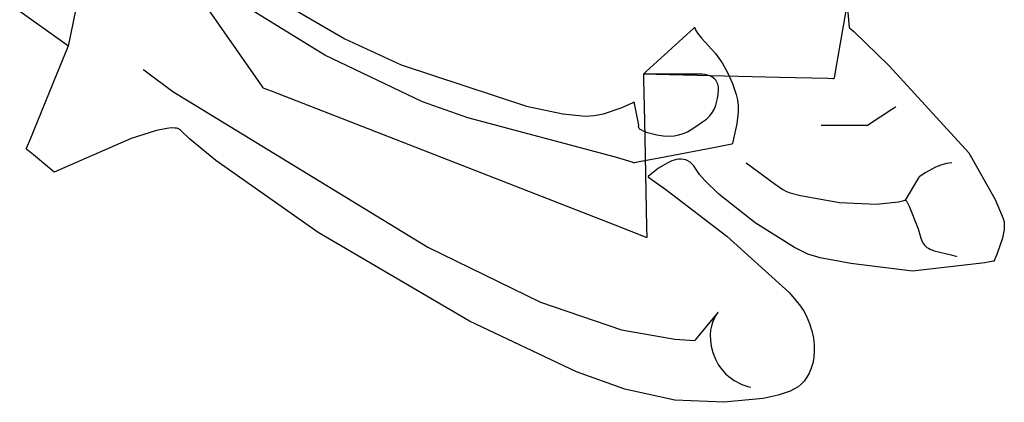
# Model space of a CAD drawing. Extents: x -3.81 to 3.8, y -2.54 to 5.19.
# Tile 71 of 93: x 1.8 to 2.42, y -0.84 to -0.6. Entities that reach past the tile are written whole.
import ezdxf

# ---------------------------------------------------------------- set-up
doc = ezdxf.new("R2010")
doc.units = 0

msp = doc.modelspace()

# ---------------------------------------------------------------- linework, layer by layer
at = {"layer": 'Layer 1', "color": 7, "linetype": 'CONTINUOUS'}
for p, q in [((1.991014, -0.618561), (1.90266, -0.563986)), ((2.325913, -0.563863), (2.314606, -0.627904)), ((1.836976, -0.570184), (1.828441, -0.61285)), ((2.320386, -0.569711), (2.323228, -0.601)), ((1.947294, -0.632582), (1.908936, -0.577679)), ((1.825018, -0.610406), (1.797637, -0.590847)), ((1.97245, -0.590043), (2.003739, -0.608242)), ((2.194708, -0.628951), (2.224902, -0.601505)), ((2.224902, -0.601505), (2.225378, -0.601072)), ((2.225378, -0.601072), (2.225455, -0.601002)), ((2.225455, -0.601002), (2.225457, -0.601)), ((2.225457, -0.601), (2.225457, -0.601)), ((2.225457, -0.601), (2.225457, -0.601)), ((2.225457, -0.601), (2.225457, -0.601)), ((2.225457, -0.601), (2.225457, -0.601)), ((2.225457, -0.601), (2.225457, -0.601)), ((2.225457, -0.601), (2.225457, -0.601)), ((2.225457, -0.601), (2.225457, -0.601)), ((2.225457, -0.601), (2.225457, -0.601)), ((2.225457, -0.601), (2.225457, -0.601)), ((2.225457, -0.601), (2.225457, -0.601001)), ((2.225457, -0.601001), (2.225457, -0.601005)), ((2.225457, -0.601005), (2.225458, -0.601021)), ((2.225458, -0.601021), (2.225465, -0.601087)), ((2.225465, -0.601087), (2.225522, -0.601358)), ((2.225522, -0.601358), (2.225678, -0.60183)), ((2.225678, -0.60183), (2.22598, -0.602519)), ((2.22598, -0.602519), (2.227224, -0.604616)), ((2.227224, -0.604616), (2.229646, -0.607778)), ((2.323228, -0.601), (2.323228, -0.601)), ((2.323228, -0.601), (2.323228, -0.601)), ((2.323228, -0.601), (2.323228, -0.601)), ((2.323228, -0.601), (2.323229, -0.601)), ((2.323229, -0.601), (2.32323, -0.601001)), ((2.32323, -0.601001), (2.323235, -0.601006)), ((2.323235, -0.601006), (2.323286, -0.60105)), ((2.323286, -0.60105), (2.323536, -0.60127)), ((2.323536, -0.60127), (2.326245, -0.603679)), ((2.326245, -0.603679), (2.348661, -0.625408)), ((1.828095, -0.612603), (1.825018, -0.610406)), ((2.003739, -0.608242), (2.039484, -0.624824)), ((2.229646, -0.607778), (2.238558, -0.617548)), ((1.821579, -0.629623), (1.827882, -0.614217)), ((1.827882, -0.614217), (1.828393, -0.612968)), ((1.828376, -0.612804), (1.828095, -0.612603)), ((1.828434, -0.612845), (1.828376, -0.612804)), ((1.828393, -0.612968), (1.828434, -0.612867)), ((1.828439, -0.612849), (1.828434, -0.612845)), ((1.828434, -0.612867), (1.828441, -0.612851)), ((1.828441, -0.61285), (1.828439, -0.612849)), ((1.828441, -0.612851), (1.828441, -0.61285)), ((1.828441, -0.61285), (1.828441, -0.61285)), ((1.828441, -0.61285), (1.828441, -0.61285)), ((1.828441, -0.61285), (1.828441, -0.61285)), ((1.828441, -0.61285), (1.828441, -0.61285)), ((1.828441, -0.61285), (1.828441, -0.61285)), ((1.828441, -0.61285), (1.828441, -0.61285)), ((1.828441, -0.61285), (1.828441, -0.61285)), ((2.238558, -0.617548), (2.24283, -0.623524)), ((2.052878, -0.648254), (1.991014, -0.618561)), ((2.24283, -0.623524), (2.24643, -0.62993)), ((1.803977, -0.672651), (1.821579, -0.629623)), ((1.875846, -0.627665), (1.875846, -0.627665)), ((1.875846, -0.627665), (1.875846, -0.627665)), ((1.875846, -0.627665), (1.875846, -0.627665)), ((1.875846, -0.627665), (1.875846, -0.627665)), ((1.875846, -0.627665), (1.875847, -0.627665)), ((1.875847, -0.627665), (1.875847, -0.627666)), ((1.875847, -0.627666), (1.875849, -0.627667)), ((1.875849, -0.627667), (1.875856, -0.627673)), ((1.875856, -0.627673), (1.875931, -0.627731)), ((1.875931, -0.627731), (1.876301, -0.628017)), ((1.876301, -0.628017), (1.877901, -0.629244)), ((1.877901, -0.629244), (1.894599, -0.641647)), ((2.039484, -0.624824), (2.118888, -0.650927)), ((2.193076, -0.630435), (2.194708, -0.628951)), ((2.24643, -0.62993), (2.249357, -0.636635)), ((2.314606, -0.627904), (2.313689, -0.633102)), ((2.348661, -0.625408), (2.399035, -0.680439)), ((1.951214, -0.638194), (1.947294, -0.632582)), ((2.192866, -0.630626), (2.192868, -0.630624)), ((2.192867, -0.630626), (2.192866, -0.630626)), ((2.192866, -0.630626), (2.192866, -0.630626)), ((2.192866, -0.630626), (2.192866, -0.630626)), ((2.192866, -0.630626), (2.192866, -0.630626)), ((2.192866, -0.630626), (2.192866, -0.630626)), ((2.192866, -0.630626), (2.192866, -0.630626)), ((2.192866, -0.630626), (2.192866, -0.630627)), ((2.192867, -0.630626), (2.192866, -0.630626)), ((2.192866, -0.630626), (2.192866, -0.630626)), ((2.192866, -0.630626), (2.192866, -0.630626)), ((2.192866, -0.630626), (2.192866, -0.630626)), ((2.192866, -0.630626), (2.192866, -0.630626)), ((2.192866, -0.630626), (2.192866, -0.630626)), ((2.192866, -0.630626), (2.192866, -0.630626)), ((2.192866, -0.630626), (2.192866, -0.630626)), ((2.192866, -0.630627), (2.192866, -0.63063)), ((2.192866, -0.63063), (2.192867, -0.630643)), ((2.193242, -0.630635), (2.192867, -0.630626)), ((2.192868, -0.630626), (2.192867, -0.630626)), ((2.192867, -0.630643), (2.192868, -0.630697)), ((2.192868, -0.630624), (2.192877, -0.630616)), ((2.192886, -0.630626), (2.192868, -0.630626)), ((2.192868, -0.630697), (2.19288, -0.631262)), ((2.192877, -0.630616), (2.192916, -0.630581)), ((2.19288, -0.631262), (2.192937, -0.633955)), ((2.193135, -0.630626), (2.192886, -0.630626)), ((2.192916, -0.630581), (2.193076, -0.630435)), ((2.192937, -0.633955), (2.193501, -0.660286)), ((2.196637, -0.630626), (2.193135, -0.630626)), ((2.200711, -0.630819), (2.193242, -0.630635)), ((2.230094, -0.63068), (2.196637, -0.630626)), ((2.279083, -0.632743), (2.200711, -0.630819)), ((2.231937, -0.630886), (2.230094, -0.63068)), ((2.233554, -0.631231), (2.231937, -0.630886)), ((2.234959, -0.631697), (2.233554, -0.631231)), ((2.236166, -0.63227), (2.234959, -0.631697)), ((2.23719, -0.632932), (2.236166, -0.63227)), ((2.238045, -0.633668), (2.23719, -0.632932)), ((2.238744, -0.63446), (2.238045, -0.633668)), ((2.239304, -0.635292), (2.238744, -0.63446)), ((2.239737, -0.636149), (2.239304, -0.635292)), ((2.240059, -0.637013), (2.239737, -0.636149)), ((2.309732, -0.633496), (2.279083, -0.632743)), ((2.312865, -0.633572), (2.309732, -0.633496)), ((2.31352, -0.633589), (2.312865, -0.633572)), ((2.313582, -0.63359), (2.31352, -0.633589)), ((2.313598, -0.63359), (2.313582, -0.63359)), ((2.313601, -0.633591), (2.313598, -0.63359)), ((2.313602, -0.633591), (2.313601, -0.633591)), ((2.313603, -0.633588), (2.313602, -0.63359)), ((2.313602, -0.63359), (2.313602, -0.633591)), ((2.313602, -0.633591), (2.313602, -0.633591)), ((2.313602, -0.633591), (2.313602, -0.633591)), ((2.313602, -0.633591), (2.313602, -0.633591)), ((2.313615, -0.63352), (2.313603, -0.633588)), ((2.313689, -0.633102), (2.313615, -0.63352)), ((1.894599, -0.641647), (2.056256, -0.740421)), ((1.952035, -0.639369), (1.951214, -0.638194)), ((1.952113, -0.63948), (1.952035, -0.639369)), ((1.952132, -0.639507), (1.952113, -0.63948)), ((1.952137, -0.639514), (1.952132, -0.639507)), ((1.952138, -0.639515), (1.952137, -0.639514)), ((1.952138, -0.639516), (1.952138, -0.639515)), ((1.95214, -0.639517), (1.952138, -0.639516)), ((1.952138, -0.639516), (1.952138, -0.639516)), ((1.952138, -0.639516), (1.952138, -0.639516)), ((1.952138, -0.639516), (1.952138, -0.639516)), ((1.952201, -0.639541), (1.95214, -0.639517)), ((1.952576, -0.639687), (1.952201, -0.639541)), ((1.957238, -0.641506), (1.952576, -0.639687)), ((2.014667, -0.663918), (1.957238, -0.641506)), ((2.240283, -0.637869), (2.240059, -0.637013)), ((2.240235, -0.643324), (2.240269, -0.642619)), ((2.240269, -0.642619), (2.240272, -0.642488)), ((2.240272, -0.642479), (2.240273, -0.642475)), ((2.240272, -0.64248), (2.240272, -0.642479)), ((2.240272, -0.642481), (2.240272, -0.64248)), ((2.240272, -0.64248), (2.240272, -0.64248)), ((2.240272, -0.64248), (2.240272, -0.64248)), ((2.240272, -0.64248), (2.240272, -0.64248)), ((2.240272, -0.64248), (2.240272, -0.64248)), ((2.240272, -0.64248), (2.240272, -0.64248)), ((2.240272, -0.64248), (2.240272, -0.64248)), ((2.240272, -0.64248), (2.240272, -0.64248)), ((2.240272, -0.642488), (2.240272, -0.642481)), ((2.240273, -0.642475), (2.240282, -0.642434)), ((2.240282, -0.642434), (2.240323, -0.642238)), ((2.240424, -0.638699), (2.240283, -0.637869)), ((2.240323, -0.642238), (2.240441, -0.641442)), ((2.240513, -0.640219), (2.240424, -0.638699)), ((2.240441, -0.641442), (2.240513, -0.640219)), ((2.249357, -0.636635), (2.251612, -0.643506)), ((2.081671, -0.658401), (2.052878, -0.648254)), ((2.178717, -0.65202), (2.185952, -0.648883)), ((2.185952, -0.648883), (2.186713, -0.648518)), ((2.186713, -0.648518), (2.186896, -0.648428)), ((2.186896, -0.648428), (2.186935, -0.648409)), ((2.186935, -0.648409), (2.186941, -0.648406)), ((2.186941, -0.648406), (2.186941, -0.648406)), ((2.186941, -0.648406), (2.186941, -0.648406)), ((2.186941, -0.648406), (2.186941, -0.648406)), ((2.186941, -0.648406), (2.186941, -0.648406)), ((2.186941, -0.648406), (2.186941, -0.648406)), ((2.186941, -0.648406), (2.186941, -0.648406)), ((2.186941, -0.648406), (2.186941, -0.648406)), ((2.186941, -0.648406), (2.186942, -0.648409)), ((2.186942, -0.648409), (2.186945, -0.648425)), ((2.186945, -0.648425), (2.186959, -0.648495)), ((2.186959, -0.648495), (2.187105, -0.649226)), ((2.238794, -0.650273), (2.239873, -0.64617)), ((2.239873, -0.64617), (2.240235, -0.643324)), ((2.251612, -0.643506), (2.252455, -0.646995)), ((2.252455, -0.646995), (2.252885, -0.650706)), ((2.118888, -0.650927), (2.141938, -0.655916)), ((2.167567, -0.655744), (2.178717, -0.65202)), ((2.187105, -0.649226), (2.189853, -0.662955)), ((2.234972, -0.657066), (2.236605, -0.654847)), ((2.236605, -0.654847), (2.237863, -0.65255)), ((2.237863, -0.65255), (2.238794, -0.650273)), ((2.252928, -0.654566), (2.25218, -0.662204)), ((2.252885, -0.650706), (2.252928, -0.654566)), ((2.350266, -0.653094), (2.33562, -0.662859)), ((2.35256, -0.651565), (2.350266, -0.653094)), ((2.352791, -0.651411), (2.35256, -0.651565)), ((2.352846, -0.651374), (2.352791, -0.651411)), ((2.352857, -0.651367), (2.352846, -0.651374)), ((2.352858, -0.651366), (2.352857, -0.651367)), ((2.352858, -0.651366), (2.352858, -0.651366)), ((2.352858, -0.651366), (2.352858, -0.651366)), ((2.352858, -0.651366), (2.352858, -0.651366)), ((2.352858, -0.651366), (2.352858, -0.651366)), ((2.352858, -0.651366), (2.352858, -0.651366)), ((2.352858, -0.651366), (2.352858, -0.651366)), ((2.352858, -0.651366), (2.352858, -0.651366)), ((2.175299, -0.683337), (2.081671, -0.658401)), ((2.141938, -0.655916), (2.156177, -0.657282)), ((2.156177, -0.657282), (2.161686, -0.656954)), ((2.161686, -0.656954), (2.167567, -0.655744)), ((2.193501, -0.660286), (2.194942, -0.727596)), ((2.225556, -0.664249), (2.230427, -0.660899)), ((2.230427, -0.660899), (2.232913, -0.659108)), ((2.232913, -0.659108), (2.234972, -0.657066)), ((1.884247, -0.666353), (1.868273, -0.67146)), ((1.890811, -0.665032), (1.884247, -0.666353)), ((1.893578, -0.664774), (1.890811, -0.665032)), ((1.895942, -0.664821), (1.893578, -0.664774)), ((1.896959, -0.664967), (1.895942, -0.664821)), ((1.897858, -0.6652), (1.896959, -0.664967)), ((1.898633, -0.665523), (1.897858, -0.6652)), ((1.898973, -0.665719), (1.898633, -0.665523)), ((1.89928, -0.665939), (1.898973, -0.665719)), ((1.899553, -0.666182), (1.89928, -0.665939)), ((1.900078, -0.666704), (1.899553, -0.666182)), ((1.905283, -0.671601), (1.900078, -0.666704)), ((2.17504, -0.726504), (2.014667, -0.663918)), ((2.189668, -0.663771), (2.189663, -0.663873)), ((2.189663, -0.663873), (2.189669, -0.663983)), ((2.189682, -0.663677), (2.189668, -0.663771)), ((2.189669, -0.663983), (2.189687, -0.6641)), ((2.189729, -0.663512), (2.189682, -0.663677)), ((2.189687, -0.6641), (2.189719, -0.664224)), ((2.189719, -0.664224), (2.189766, -0.664355)), ((2.189788, -0.663382), (2.189729, -0.663512)), ((2.189766, -0.664355), (2.189832, -0.664492)), ((2.189847, -0.663288), (2.189788, -0.663382)), ((2.189832, -0.664492), (2.190023, -0.664784)), ((2.189891, -0.663232), (2.189847, -0.663288)), ((2.189853, -0.662955), (2.189898, -0.663177)), ((2.189903, -0.663219), (2.189891, -0.663232)), ((2.189898, -0.663177), (2.189905, -0.663215)), ((2.189905, -0.663217), (2.189903, -0.663219)), ((2.189905, -0.663215), (2.189905, -0.663216)), ((2.189905, -0.663216), (2.189905, -0.663216)), ((2.189905, -0.663216), (2.189906, -0.663217)), ((2.189906, -0.663217), (2.189905, -0.663217)), ((2.189905, -0.663217), (2.189905, -0.663217)), ((2.189905, -0.663217), (2.189905, -0.663217)), ((2.189906, -0.663217), (2.189906, -0.663217)), ((2.189906, -0.663217), (2.189906, -0.663217)), ((2.189906, -0.663217), (2.189906, -0.663217)), ((2.189906, -0.663217), (2.189906, -0.663217)), ((2.189906, -0.663217), (2.189906, -0.663217)), ((2.190023, -0.664784), (2.190306, -0.6651)), ((2.190306, -0.6651), (2.190696, -0.665437)), ((2.190696, -0.665437), (2.191207, -0.665792)), ((2.191207, -0.665792), (2.192648, -0.666551)), ((2.192648, -0.666551), (2.194744, -0.66736)), ((2.194744, -0.66736), (2.20136, -0.669066)), ((2.218182, -0.668277), (2.220736, -0.667133)), ((2.220736, -0.667133), (2.225556, -0.664249)), ((2.25218, -0.662204), (2.249642, -0.673496)), ((2.333899, -0.663217), (2.305453, -0.663217)), ((2.334955, -0.663217), (2.333899, -0.663217)), ((2.335055, -0.663217), (2.334955, -0.663217)), ((2.335077, -0.663217), (2.335055, -0.663217)), ((2.335082, -0.663217), (2.335077, -0.663217)), ((2.335083, -0.663217), (2.335082, -0.663217)), ((2.335147, -0.663174), (2.335083, -0.663217)), ((2.335083, -0.663217), (2.335083, -0.663217)), ((2.335083, -0.663217), (2.335083, -0.663217)), ((2.335083, -0.663217), (2.335083, -0.663217)), ((2.335083, -0.663217), (2.335083, -0.663217)), ((2.335083, -0.663217), (2.335083, -0.663217)), ((2.335083, -0.663217), (2.335083, -0.663217)), ((2.335083, -0.663217), (2.335083, -0.663217)), ((2.335083, -0.663217), (2.335083, -0.663217)), ((2.335083, -0.663217), (2.335083, -0.663217)), ((2.335083, -0.663217), (2.335083, -0.663217)), ((2.335083, -0.663217), (2.335083, -0.663217)), ((2.33562, -0.662859), (2.335147, -0.663174)), ((1.801998, -0.677487), (1.803977, -0.672651)), ((1.868273, -0.67146), (1.819555, -0.692846)), ((1.921854, -0.685454), (1.905283, -0.671601)), ((2.20136, -0.669066), (2.205479, -0.669728)), ((2.205479, -0.669728), (2.209159, -0.669933)), ((2.209159, -0.669933), (2.212459, -0.669726)), ((2.212459, -0.669726), (2.215445, -0.669158)), ((2.215445, -0.669158), (2.218182, -0.668277)), ((2.249642, -0.673496), (2.249268, -0.674724)), ((1.801776, -0.678031), (1.801777, -0.678029)), ((1.801776, -0.678032), (1.801776, -0.678031)), ((1.801776, -0.678031), (1.801776, -0.678031)), ((1.801776, -0.678031), (1.801776, -0.678031)), ((1.801776, -0.678031), (1.801776, -0.678031)), ((1.801776, -0.678031), (1.801776, -0.678031)), ((1.801776, -0.678031), (1.801776, -0.678031)), ((1.801776, -0.678031), (1.801776, -0.678031)), ((1.80178, -0.678035), (1.801776, -0.678032)), ((1.801776, -0.678032), (1.801776, -0.678032)), ((1.801777, -0.678029), (1.80178, -0.67802)), ((1.80178, -0.67802), (1.801817, -0.67793)), ((1.801808, -0.678058), (1.80178, -0.678035)), ((1.802149, -0.678343), (1.801808, -0.678058)), ((1.801817, -0.67793), (1.801998, -0.677487)), ((1.806353, -0.681845), (1.802149, -0.678343)), ((2.237289, -0.677328), (2.202905, -0.68388)), ((2.247886, -0.675309), (2.237289, -0.677328)), ((2.248917, -0.675113), (2.247886, -0.675309)), ((2.249131, -0.675072), (2.248917, -0.675113)), ((2.249151, -0.675068), (2.249131, -0.675072)), ((2.249156, -0.675067), (2.249151, -0.675068)), ((2.249157, -0.675067), (2.249156, -0.675067)), ((2.249158, -0.675067), (2.249157, -0.675067)), ((2.249157, -0.675067), (2.249157, -0.675067)), ((2.249157, -0.675067), (2.249157, -0.675067)), ((2.249157, -0.675067), (2.249157, -0.675067)), ((2.249157, -0.675067), (2.249157, -0.675067)), ((2.249157, -0.675067), (2.249157, -0.675067)), ((2.249159, -0.675063), (2.249158, -0.675067)), ((2.249158, -0.675067), (2.249158, -0.675067)), ((2.249176, -0.67501), (2.249159, -0.675063)), ((2.249268, -0.674724), (2.249176, -0.67501)), ((1.818089, -0.691625), (1.806353, -0.681845)), ((1.986795, -0.731081), (1.921854, -0.685454)), ((2.185765, -0.686553), (2.175299, -0.683337)), ((2.190114, -0.686317), (2.187224, -0.686867)), ((2.202905, -0.68388), (2.190114, -0.686317)), ((2.210875, -0.685681), (2.207889, -0.68699)), ((2.213912, -0.684817), (2.210875, -0.685681)), ((2.215422, -0.6846), (2.213912, -0.684817)), ((2.216912, -0.684552), (2.215422, -0.6846)), ((2.21837, -0.684692), (2.216912, -0.684552)), ((2.219785, -0.685039), (2.21837, -0.684692)), ((2.221147, -0.685612), (2.219785, -0.685039)), ((2.222444, -0.686431), (2.221147, -0.685612)), ((2.399035, -0.680439), (2.415777, -0.710183)), ((1.819407, -0.692723), (1.818089, -0.691625)), ((2.186722, -0.686852), (2.185765, -0.686553)), ((2.186917, -0.686914), (2.186722, -0.686852)), ((2.186935, -0.686919), (2.186917, -0.686914)), ((2.18694, -0.686921), (2.186935, -0.686919)), ((2.186941, -0.686921), (2.18694, -0.686921)), ((2.186943, -0.686921), (2.186941, -0.686921)), ((2.186941, -0.686921), (2.186941, -0.686921)), ((2.186941, -0.686921), (2.186941, -0.686921)), ((2.186941, -0.686921), (2.186941, -0.686921)), ((2.186941, -0.686921), (2.186941, -0.686921)), ((2.186941, -0.686921), (2.186941, -0.686921)), ((2.186941, -0.686921), (2.186941, -0.686921)), ((2.186941, -0.686921), (2.186941, -0.686921)), ((2.186983, -0.686913), (2.186943, -0.686921)), ((2.187224, -0.686867), (2.186983, -0.686913)), ((2.202425, -0.690334), (2.198228, -0.693623)), ((2.207889, -0.68699), (2.202425, -0.690334)), ((2.223665, -0.687513), (2.222444, -0.686431)), ((2.224799, -0.68888), (2.223665, -0.687513)), ((2.225859, -0.690533), (2.224799, -0.68888)), ((2.228496, -0.694199), (2.225859, -0.690533)), ((2.258047, -0.686921), (2.276294, -0.700413)), ((2.377944, -0.689734), (2.371892, -0.692998)), ((2.381422, -0.68831), (2.377944, -0.689734)), ((2.38497, -0.687303), (2.381422, -0.68831)), ((2.386715, -0.687021), (2.38497, -0.687303)), ((2.388413, -0.686921), (2.386715, -0.687021)), ((1.819528, -0.692823), (1.819407, -0.692723)), ((1.819552, -0.692844), (1.819528, -0.692823)), ((1.819554, -0.692846), (1.819552, -0.692844)), ((1.819555, -0.692846), (1.819554, -0.692846)), ((1.819555, -0.692846), (1.819555, -0.692846)), ((1.819555, -0.692846), (1.819555, -0.692846)), ((1.819555, -0.692846), (1.819555, -0.692846)), ((1.819555, -0.692846), (1.819555, -0.692846)), ((2.195829, -0.695808), (2.195827, -0.695811)), ((2.195827, -0.695811), (2.195827, -0.695811)), ((2.195827, -0.695811), (2.195827, -0.695811)), ((2.195827, -0.695811), (2.195827, -0.695811)), ((2.195827, -0.695811), (2.195827, -0.695811)), ((2.195827, -0.695811), (2.195827, -0.695811)), ((2.195827, -0.695811), (2.195827, -0.695811)), ((2.195827, -0.695811), (2.195827, -0.695811)), ((2.195827, -0.695811), (2.195828, -0.695812)), ((2.195828, -0.695812), (2.195833, -0.695815)), ((2.195843, -0.695795), (2.195829, -0.695808)), ((2.195833, -0.695815), (2.195851, -0.695828)), ((2.196006, -0.695635), (2.195843, -0.695795)), ((2.195851, -0.695828), (2.196043, -0.695963)), ((2.198228, -0.693623), (2.196006, -0.695635)), ((2.196043, -0.695963), (2.196979, -0.696623)), ((2.196979, -0.696623), (2.207036, -0.703855)), ((2.231916, -0.69818), (2.228496, -0.694199)), ((2.240729, -0.70682), (2.231916, -0.69818)), ((2.367318, -0.696403), (2.358783, -0.710622)), ((2.367635, -0.695875), (2.367318, -0.696403)), ((2.367665, -0.695825), (2.367635, -0.695875)), ((2.367672, -0.695814), (2.367665, -0.695825)), ((2.367673, -0.695811), (2.367672, -0.695814)), ((2.371892, -0.692998), (2.367673, -0.695811)), ((2.367673, -0.695811), (2.367673, -0.695811)), ((2.367673, -0.695811), (2.367673, -0.695811)), ((2.367673, -0.695811), (2.367673, -0.695811)), ((2.367673, -0.695811), (2.367673, -0.695811)), ((2.367673, -0.695811), (2.367673, -0.695811)), ((2.367673, -0.695811), (2.367673, -0.695811)), ((2.367673, -0.695811), (2.367673, -0.695811)), ((2.367673, -0.695811), (2.367673, -0.695811)), ((2.207036, -0.703855), (2.245736, -0.733449)), ((2.276294, -0.700413), (2.28122, -0.703817)), ((2.28122, -0.703817), (2.283493, -0.705009)), ((2.283493, -0.705009), (2.285969, -0.705987)), ((2.263653, -0.724944), (2.240729, -0.70682)), ((2.285969, -0.705987), (2.292509, -0.707668)), ((2.292509, -0.707668), (2.31719, -0.711991)), ((2.354631, -0.711633), (2.357956, -0.710865)), ((2.357956, -0.710865), (2.358667, -0.710659)), ((2.358667, -0.710659), (2.35878, -0.710623)), ((2.35878, -0.710623), (2.358783, -0.710622)), ((2.358783, -0.710621), (2.358784, -0.710618)), ((2.358783, -0.710622), (2.358783, -0.710621)), ((2.358783, -0.710622), (2.358783, -0.710622)), ((2.358783, -0.710622), (2.358783, -0.710622)), ((2.358783, -0.710622), (2.358783, -0.710622)), ((2.358783, -0.710622), (2.358783, -0.710622)), ((2.358783, -0.710622), (2.358783, -0.710622)), ((2.358783, -0.710622), (2.358783, -0.710622)), ((2.358783, -0.710622), (2.358783, -0.710622)), ((2.358783, -0.710622), (2.358783, -0.710622)), ((2.358783, -0.710622), (2.358783, -0.710622)), ((2.358783, -0.710622), (2.358783, -0.710622)), ((2.358784, -0.710618), (2.358786, -0.710582)), ((2.358786, -0.710582), (2.358795, -0.710524)), ((2.358795, -0.710524), (2.358804, -0.710491)), ((2.358804, -0.710491), (2.358816, -0.71046)), ((2.358816, -0.71046), (2.358832, -0.710431)), ((2.358832, -0.710431), (2.358842, -0.710418)), ((2.358842, -0.710418), (2.358853, -0.710406)), ((2.358853, -0.710406), (2.358865, -0.710397)), ((2.358865, -0.710397), (2.358879, -0.710389)), ((2.358879, -0.710389), (2.358894, -0.710383)), ((2.358894, -0.710383), (2.358911, -0.71038)), ((2.358911, -0.71038), (2.35893, -0.71038)), ((2.35893, -0.71038), (2.35895, -0.710383)), ((2.35895, -0.710383), (2.358972, -0.710389)), ((2.358972, -0.710389), (2.358996, -0.710399)), ((2.358996, -0.710399), (2.359021, -0.710412)), ((2.359021, -0.710412), (2.359079, -0.710452)), ((2.359079, -0.710452), (2.359145, -0.710509)), ((2.359145, -0.710509), (2.359305, -0.710688)), ((2.359305, -0.710688), (2.359754, -0.711358)), ((2.415777, -0.710183), (2.420869, -0.722079)), ((2.31719, -0.711991), (2.340603, -0.713168)), ((2.340603, -0.713168), (2.354631, -0.711633)), ((2.359754, -0.711358), (2.361303, -0.714415)), ((2.361303, -0.714415), (2.366985, -0.728778)), ((2.420869, -0.722079), (2.421196, -0.723127)), ((2.421196, -0.723127), (2.421424, -0.724233)), ((2.193062, -0.733536), (2.17504, -0.726504)), ((2.194942, -0.727596), (2.19508, -0.734006)), ((2.288682, -0.740645), (2.263653, -0.724944)), ((2.366985, -0.728778), (2.368808, -0.734567)), ((2.421473, -0.729205), (2.420479, -0.73462)), ((2.421424, -0.724233), (2.421607, -0.726627)), ((2.421607, -0.726627), (2.421473, -0.729205)), ((2.08275, -0.78727), (1.986795, -0.731081)), ((2.194708, -0.734179), (2.193062, -0.733536)), ((2.195045, -0.73431), (2.194708, -0.734179)), ((2.195076, -0.734323), (2.195045, -0.73431)), ((2.195084, -0.734326), (2.195076, -0.734323)), ((2.19508, -0.734006), (2.195087, -0.734326)), ((2.195086, -0.734327), (2.195084, -0.734326)), ((2.195087, -0.734327), (2.195086, -0.734327)), ((2.195086, -0.734327), (2.195086, -0.734327)), ((2.195087, -0.734326), (2.195087, -0.734327)), ((2.195087, -0.734327), (2.195087, -0.734327)), ((2.195087, -0.734327), (2.195087, -0.734327)), ((2.195087, -0.734327), (2.195087, -0.734327)), ((2.245736, -0.733449), (2.285165, -0.769045)), ((2.368808, -0.734567), (2.369624, -0.736716)), ((2.420479, -0.73462), (2.417162, -0.744464)), ((2.056256, -0.740421), (2.127608, -0.77522)), ((2.297199, -0.744738), (2.288682, -0.740645)), ((2.369624, -0.736716), (2.370075, -0.737636)), ((2.370075, -0.737636), (2.370581, -0.738468)), ((2.370581, -0.738468), (2.371159, -0.739219)), ((2.371159, -0.739219), (2.371829, -0.7399)), ((2.371829, -0.7399), (2.372611, -0.74052)), ((2.372611, -0.74052), (2.373523, -0.741089)), ((2.373523, -0.741089), (2.374584, -0.741616)), ((2.374584, -0.741616), (2.377232, -0.742583)), ((2.304983, -0.747054), (2.297199, -0.744738)), ((2.324394, -0.7508), (2.304983, -0.747054)), ((2.377232, -0.742583), (2.387954, -0.745322)), ((2.387954, -0.745322), (2.390947, -0.74607)), ((2.390947, -0.74607), (2.391321, -0.746164)), ((2.391321, -0.746164), (2.391367, -0.746175)), ((2.391367, -0.746175), (2.391373, -0.746177)), ((2.391373, -0.746177), (2.391374, -0.746177)), ((2.391374, -0.746177), (2.391374, -0.746177)), ((2.391374, -0.746177), (2.391374, -0.746177)), ((2.391374, -0.746177), (2.391374, -0.746177)), ((2.391374, -0.746177), (2.391374, -0.746177)), ((2.391374, -0.746177), (2.391374, -0.746177)), ((2.391374, -0.746177), (2.391374, -0.746177)), ((2.391374, -0.746177), (2.391374, -0.746177)), ((2.417162, -0.744464), (2.415082, -0.749124)), ((2.363508, -0.755656), (2.324394, -0.7508)), ((2.409345, -0.750214), (2.363508, -0.755656)), ((2.414496, -0.749252), (2.409345, -0.750214)), ((2.414967, -0.749159), (2.414496, -0.749252)), ((2.415063, -0.74914), (2.414967, -0.749159)), ((2.415072, -0.749138), (2.415063, -0.74914)), ((2.415074, -0.749138), (2.415072, -0.749138)), ((2.415075, -0.749138), (2.415074, -0.749138)), ((2.415076, -0.749136), (2.415075, -0.749138)), ((2.415075, -0.749138), (2.415075, -0.749138)), ((2.415075, -0.749138), (2.415075, -0.749138)), ((2.415075, -0.749138), (2.415075, -0.749138)), ((2.415075, -0.749138), (2.415075, -0.749138)), ((2.415075, -0.749138), (2.415075, -0.749138)), ((2.415075, -0.749138), (2.415075, -0.749138)), ((2.415075, -0.749138), (2.415075, -0.749138)), ((2.415082, -0.749124), (2.415076, -0.749136)), ((2.285165, -0.769045), (2.291754, -0.776889)), ((2.127608, -0.77522), (2.179021, -0.792778)), ((2.291754, -0.776889), (2.294248, -0.78047)), ((2.226048, -0.798798), (2.240272, -0.781728)), ((2.237477, -0.786091), (2.23669, -0.788037)), ((2.239058, -0.783272), (2.237477, -0.786091)), ((2.240125, -0.781886), (2.239058, -0.783272)), ((2.240239, -0.781763), (2.240125, -0.781886)), ((2.240265, -0.781735), (2.240239, -0.781763)), ((2.240271, -0.781729), (2.240265, -0.781735)), ((2.240272, -0.781728), (2.240271, -0.781729)), ((2.240271, -0.781729), (2.240271, -0.781729)), ((2.240272, -0.781728), (2.240272, -0.781728)), ((2.240272, -0.781728), (2.240272, -0.781728)), ((2.240272, -0.781728), (2.240272, -0.781728)), ((2.240272, -0.781728), (2.240272, -0.781728)), ((2.240272, -0.781728), (2.240272, -0.781728)), ((2.240272, -0.781728), (2.240272, -0.781728)), ((2.294248, -0.78047), (2.296134, -0.78378)), ((2.296134, -0.78378), (2.298211, -0.7888)), ((2.150501, -0.819399), (2.08275, -0.78727)), ((2.236009, -0.790341), (2.235513, -0.793003)), ((2.23669, -0.788037), (2.236009, -0.790341)), ((2.298211, -0.7888), (2.299652, -0.793472)), ((2.179021, -0.792778), (2.212796, -0.798667)), ((2.212796, -0.798667), (2.225457, -0.799508)), ((2.235513, -0.793003), (2.235279, -0.796022)), ((2.235279, -0.796022), (2.235386, -0.7994)), ((2.299652, -0.793472), (2.300601, -0.79797)), ((2.300601, -0.79797), (2.301094, -0.802276)), ((2.225457, -0.799508), (2.225459, -0.799505)), ((2.225457, -0.799508), (2.225457, -0.799508)), ((2.225457, -0.799508), (2.225457, -0.799508)), ((2.225457, -0.799508), (2.225457, -0.799508)), ((2.225457, -0.799508), (2.225457, -0.799508)), ((2.225457, -0.799508), (2.225457, -0.799508)), ((2.225457, -0.799508), (2.225457, -0.799508)), ((2.225457, -0.799508), (2.225457, -0.799508)), ((2.225457, -0.799508), (2.225457, -0.799508)), ((2.225459, -0.799505), (2.225471, -0.799491)), ((2.225471, -0.799491), (2.225521, -0.799431)), ((2.225521, -0.799431), (2.226048, -0.798798)), ((2.235386, -0.7994), (2.235912, -0.803135)), ((2.235912, -0.803135), (2.236936, -0.807228)), ((2.301094, -0.802276), (2.301166, -0.806368)), ((2.236936, -0.807228), (2.238491, -0.811428)), ((2.300854, -0.810225), (2.300195, -0.813827)), ((2.301166, -0.806368), (2.300854, -0.810225)), ((2.238491, -0.811428), (2.240457, -0.815095)), ((2.240457, -0.815095), (2.24273, -0.818232)), ((2.299225, -0.817152), (2.29798, -0.820179)), ((2.300195, -0.813827), (2.299225, -0.817152)), ((2.18118, -0.830481), (2.150501, -0.819399)), ((2.24273, -0.818232), (2.245214, -0.82088)), ((2.245214, -0.82088), (2.247811, -0.823077)), ((2.247811, -0.823077), (2.250422, -0.824862)), ((2.296497, -0.822889), (2.294811, -0.825259)), ((2.29798, -0.820179), (2.296497, -0.822889)), ((2.250422, -0.824862), (2.2553, -0.827354)), ((2.2553, -0.827354), (2.259063, -0.828669)), ((2.259063, -0.828669), (2.261012, -0.829134)), ((2.290979, -0.8289), (2.288717, -0.830268)), ((2.29296, -0.82727), (2.290979, -0.8289)), ((2.294811, -0.825259), (2.29296, -0.82727)), ((2.212915, -0.837334), (2.18118, -0.830481)), ((2.278397, -0.834139), (2.268793, -0.836298)), ((2.285854, -0.831611), (2.278397, -0.834139)), ((2.288717, -0.830268), (2.285854, -0.831611)), ((2.243919, -0.838731), (2.212915, -0.837334)), ((2.268793, -0.836298), (2.243919, -0.838731))]:
    msp.add_line(p, q, dxfattribs=at)

doc.saveas('drawing.dxf')
